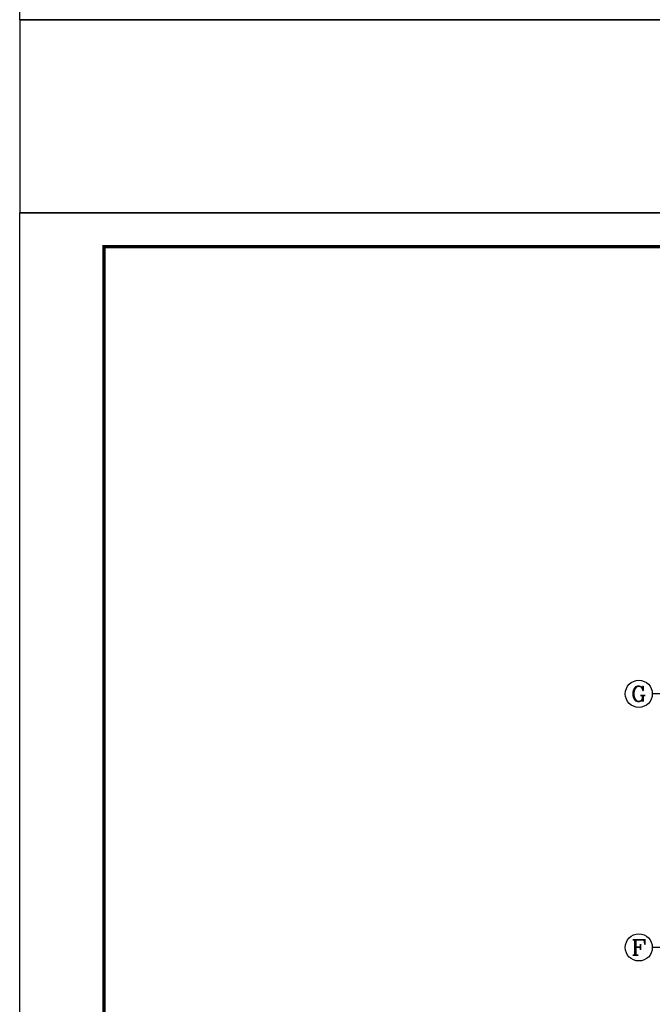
# Model space of a CAD drawing. Extents: x 687841 to 771941, y 252015 to 732780.
# Tile 56 of 99: x 687841 to 706566, y 548440 to 577558. Entities that reach past the tile are written whole.
import ezdxf
from ezdxf.enums import TextEntityAlignment as Align

# ---------------------------------------------------------------- set-up
doc = ezdxf.new("R2010")
doc.units = 0
doc.header["$LTSCALE"] = 1000
doc.header["$MEASUREMENT"] = 0
doc.layers.get('0').update_dxf_attribs({"linetype": 'CONTINUOUS'})
for name, color, linetype in [('AXIS', 3, 'CONTINUOUS'), ('AXIS_TEXT', 7, 'CONTINUOUS'), ('PUB_TITLE', 4, 'CONTINUOUS')]:
    doc.layers.add(name, color=color, linetype=linetype)
doc.styles.add('_TCH_AXIS', font='COMPLEX', dxfattribs={"bigfont": 'GBCBIG'})
doc.styles.add('COMPLEX', font='COMPLEX')

# ---------------------------------------------------------------- blocks, each defined once
blk = doc.blocks.new('_AXISO')
blk.add_circle((0, 0), 0.5)
at = {"layer": 'AXIS_TEXT', "style": 'COMPLEX', "width": 1.041667}
blk.add_attdef('A', text='', height=0.56, dxfattribs=at).set_placement((-0.25, -0.28), (0.25, -0.28), align=Align.FIT)
blk = doc.blocks.new('wrtgtg')
at = {"layer": 'PUB_TITLE'}
blk.add_line((-75296, 53559), (8804, 53559), dxfattribs=at)
blk.add_lwpolyline([(-75296, -5841), (8804, -5841), (8804, 53559), (-75296, 53559)], close=True, dxfattribs=at)
at = {"layer": 'PUB_TITLE', "const_width": 100}
blk.add_lwpolyline([(-72796, -4841), (7804, -4841), (7804, 52559), (-72796, 52559)], close=True, dxfattribs=at)

msp = doc.modelspace()

# ---------------------------------------------------------------- linework, layer by layer
msp.add_lwpolyline([(687840.8, 571849.4), (708449, 571849.4), (708449, 577558), (687840.8, 577558)], close=True)
at = {"layer": 'AXIS'}
for p, q in [((710566, 557621.8), (706566, 557621.8)), ((710566, 550121.8), (706566, 550121.8))]:
    msp.add_line(p, q, dxfattribs=at)

# ---------------------------------------------------------------- block references
for p in [(763136.5, 583399.2), (763136.5, 518290.6)]:
    msp.add_blockref('wrtgtg', p)
ref = msp.add_blockref('_AXISO', (706166, 557621.8), dxfattribs=dict(at, xscale=800, yscale=800, zscale=800))
ref.add_attrib('A', 'G', dxfattribs={"layer": 'AXIS_TEXT', "height": 452.5, "style": '_TCH_AXIS', "width": 1.166667}).set_placement((705939.8, 557395.5), (706392.3, 557395.5), align=Align.FIT)
ref = msp.add_blockref('_AXISO', (706166, 550121.8), dxfattribs=dict(at, xscale=800, yscale=800, zscale=800))
ref.add_attrib('A', 'F', dxfattribs={"layer": 'AXIS_TEXT', "height": 452.5, "style": '_TCH_AXIS', "width": 1.3125}).set_placement((705939.8, 549895.5), (706392.3, 549895.5), align=Align.FIT)

doc.saveas('drawing.dxf')
